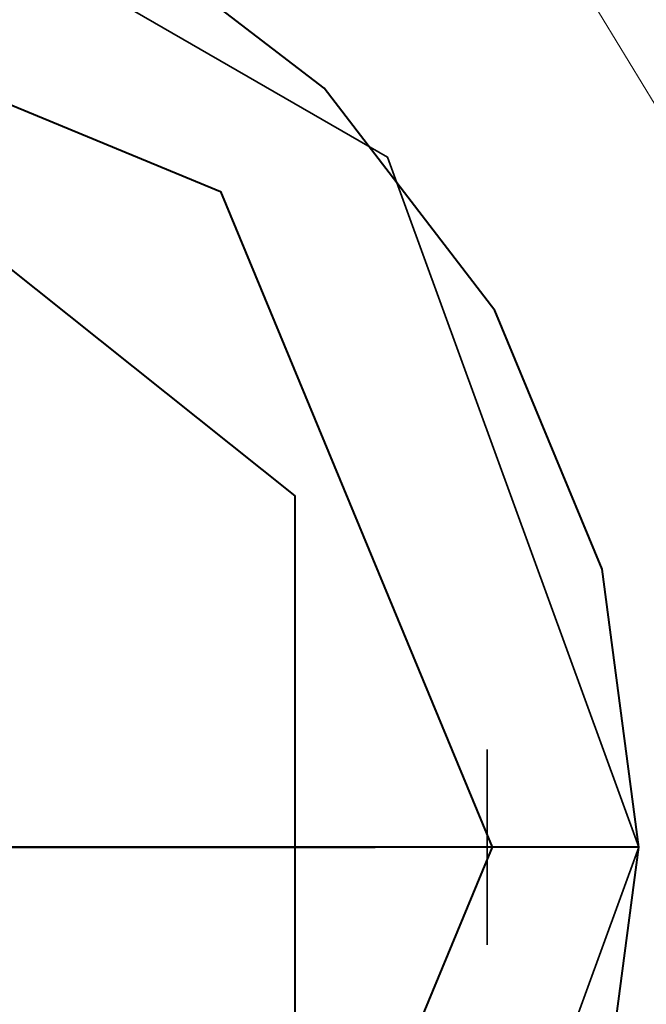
# Model space of a CAD drawing. Header units: millimetres. Extents: x 0 to 1340, y 0 to 800.
# Tile 30 of 100: x 280.78 to 281.85, y 246.4 to 248.08. Entities that reach past the tile are written whole.
import ezdxf

# ---------------------------------------------------------------- set-up
doc = ezdxf.new("R2010")
doc.units = ezdxf.units.MM
for name, color, linetype, lineweight, true_color in [('OUTLINE', 7, 'Continuous', 35, 0x141414), ('REFRIG', 7, 'Continuous', 40, 0xc83c28), ('THIN', 7, 'Continuous', 13, 0x6e6e6e)]:
    doc.layers.add(name, color=color, linetype=linetype, lineweight=lineweight, true_color=true_color)

msp = doc.modelspace()

# ---------------------------------------------------------------- linework, layer by layer
at = {"layer": 'OUTLINE'}
for points in [[(281.8333, 246.6667), (281.4044, 247.8451), (280.3184, 248.4721), (279.0833, 248.2544), (278.2772, 247.2937), (278.2772, 246.0396), (279.0833, 245.079), (280.3184, 244.8612), (281.4044, 245.4882), (281.8333, 246.6667)], [(281.5833, 246.6667), (281.1196, 247.7863), (280, 248.25), (278.8804, 247.7863), (278.4167, 246.6667), (278.8804, 245.5471), (280, 245.0833), (281.1196, 245.5471), (281.5833, 246.6667)], [(281.5745, 246.5), (281.5745, 246.8333)]]:
    msp.add_lwpolyline(points, dxfattribs=at)
at = {"layer": 'REFRIG'}
for points in [[(281.8333, 246.6667), (281.7709, 247.1412), (281.5877, 247.5833), (281.2964, 247.963), (280.9167, 248.2544), (280.4745, 248.4375), (280, 248.5)], [(281.8333, 246.6667), (281.7709, 247.1412), (281.5877, 247.5833), (281.2964, 247.963), (280.9167, 248.2544), (280.4745, 248.4375), (280, 248.5)], [(278.4167, 246.6667), (278.8804, 247.7863), (280, 248.25), (281.1196, 247.7863), (281.5833, 246.6667), (281.1196, 245.5471), (280, 245.0833), (278.8804, 245.5471), (278.4167, 246.6667)], [(278.6167, 246.6667), (279.1375, 247.7482), (280.3078, 248.0153), (281.2463, 247.2669), (281.2463, 246.0665), (280.3078, 245.318), (279.1375, 245.5851), (278.6167, 246.6667)], [(281.8333, 246.6667), (280.55, 246.6667), (279.2667, 246.6667), (277.9833, 246.6667), (276.7, 246.6667), (275.4167, 246.6667), (274.1333, 246.6667)], [(278.6167, 246.6667), (279.0778, 246.6667), (279.5389, 246.6667), (280, 246.6667), (280.4611, 246.6667), (280.9222, 246.6667), (281.3833, 246.6667)], [(280, 244.8333), (280.4745, 244.8958), (280.9167, 245.079), (281.2964, 245.3703), (281.5877, 245.75), (281.7709, 246.1922), (281.8333, 246.6667)], [(280, 244.8333), (280.4745, 244.8958), (280.9167, 245.079), (281.2964, 245.3703), (281.5877, 245.75), (281.7709, 246.1922), (281.8333, 246.6667)]]:
    msp.add_lwpolyline(points, dxfattribs=at)
at = {"layer": 'THIN'}
msp.add_lwpolyline([(390, 70.1667), (275.4846, 258.4167)], dxfattribs=at)

doc.saveas('drawing.dxf')
